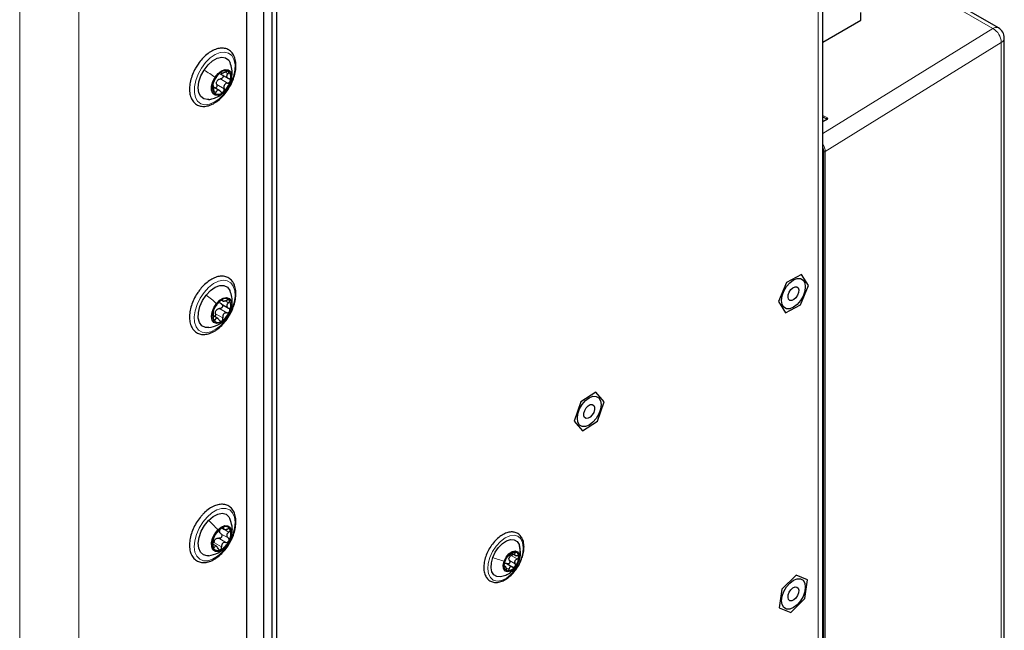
# Paper-space layout 'Blatt2' of a CAD drawing. Header units: millimetres. Extents: x 5 to 418, y 2 to 292.
# Tile 78 of 87: x 285 to 327, y 184 to 210. Entities that reach past the tile are written whole.
import ezdxf

# ---------------------------------------------------------------- set-up
doc = ezdxf.new("R2010")
doc.units = ezdxf.units.MM

psp = doc.layouts.new('Blatt2')

# ---------------------------------------------------------------- linework, layer by layer
at = {"color": 7, "linetype": 'Continuous', "lineweight": 18}
for p, q in [((318.985, 229.648), (318.985, 182.289)), ((284.705, 75.954), (284.705, 218.848)), ((287.25, 218.848), (287.25, 75.954)), ((326.485, 210.055), (320.941, 213.255)), ((319.19, 205.533), (326.485, 210.055)), ((326.85, 209.45), (319.289, 204.763)), ((326.85, 140.308), (326.85, 209.45)), ((293.543, 208.172), (293.65, 208.11)), ((293.168, 207.645), (293.479, 207.465)), ((293.322, 207.884), (293.633, 207.704)), ((293.038, 207.373), (293.138, 207.315)), ((293.645, 207.512), (293.655, 207.513)), ((319.19, 206.318), (319.382, 206.207)), ((319.353, 206.158), (319.19, 206.252)), ((319.382, 206.143), (319.19, 206.036)), ((319.353, 206.14), (319.353, 206.158)), ((319.231, 120.665), (319.231, 204.762)), ((319.289, 204.763), (319.289, 120.665)), ((293.387, 198.399), (293.415, 198.383)), ((293.523, 198.351), (293.671, 198.266)), ((293.289, 198.016), (293.6, 197.836)), ((293.015, 197.582), (293.097, 197.535)), ((293.116, 197.796), (293.427, 197.616)), ((293.582, 197.626), (293.599, 197.635)), ((293.372, 188.593), (293.683, 188.413)), ((293.426, 188.621), (293.467, 188.597)), ((293.249, 188.151), (293.56, 187.971)), ((293.344, 188.346), (293.655, 188.166)), ((293.015, 187.792), (293.062, 187.765)), ((293.062, 187.956), (293.373, 187.776)), ((293.51, 187.746), (293.537, 187.765)), ((305.811, 187.403), (306.059, 187.26)), ((305.909, 187.547), (305.971, 187.511)), ((305.495, 186.947), (305.52, 186.933)), ((305.624, 186.868), (305.714, 186.817)), ((305.734, 187.194), (305.981, 187.051)), ((306.133, 187.168), (306.12, 187.138))]:
    psp.add_line(p, q, dxfattribs=at)
at = {"color": 7, "linetype": 'Continuous', "lineweight": 25}
for p, q in [((319.19, 182.575), (319.19, 229.934)), ((295.524, 215.777), (295.524, 168.99)), ((295.736, 215.655), (295.736, 168.867)), ((326.728, 210.076), (320.941, 213.417)), ((295.17, 212.985), (295.17, 117.45)), ((294.463, 117.041), (294.463, 212.577)), ((294.463, 118.19), (294.463, 211.575)), ((320.824, 210.41), (320.824, 210.737)), ((319.19, 209.467), (320.824, 210.41)), ((326.978, 140.502), (326.978, 209.643)), ((293.319, 208.108), (293.664, 207.909)), ((293.328, 208.161), (293.39, 208.125)), ((293.025, 207.594), (292.994, 207.612)), ((293.299, 207.378), (293.032, 207.532)), ((319.362, 206.145), (319.19, 206.049)), ((317.623, 199.145), (317.28, 198.316)), ((318.268, 199.489), (317.623, 199.145)), ((318.569, 199.005), (318.268, 199.489)), ((318.226, 198.176), (318.569, 199.005)), ((293.359, 198.384), (293.422, 198.347)), ((317.28, 198.316), (317.582, 197.832)), ((293.356, 198.219), (293.67, 198.037)), ((317.582, 197.832), (318.226, 198.176)), ((293.208, 197.593), (293.022, 197.701)), ((309.447, 194.432), (308.803, 194.018)), ((309.801, 194.013), (309.447, 194.432)), ((308.803, 194.018), (308.513, 193.185)), ((309.51, 193.18), (309.801, 194.013)), ((308.513, 193.185), (308.866, 192.766)), ((308.866, 192.766), (309.51, 193.18)), ((293.382, 188.594), (293.475, 188.54)), ((293.148, 187.807), (293.003, 187.891)), ((305.851, 187.489), (305.975, 187.418)), ((305.552, 186.944), (305.504, 186.972)), ((305.628, 187.058), (305.876, 186.915)), ((318.04, 186.559), (317.433, 185.958)), ((318.532, 186.361), (318.04, 186.559)), ((318.416, 185.561), (318.532, 186.361)), ((317.433, 185.958), (317.317, 185.158)), ((317.317, 185.158), (317.809, 184.96)), ((317.809, 184.96), (318.416, 185.561))]:
    psp.add_line(p, q, dxfattribs=at)
at = {"color": 7, "linetype": 'Continuous', "lineweight": 18, "flags": 128}
for points in [[(292.511, 208.353), (292.688, 208.589), (292.887, 208.785), (293.098, 208.93), (293.307, 209.016), (293.503, 209.037), (293.674, 208.992), (293.81, 208.885), (293.904, 208.72), (293.95, 208.508), (293.945, 208.261), (293.889, 207.994), (293.787, 207.721), (293.643, 207.459), (293.466, 207.223), (293.267, 207.027), (293.056, 206.882), (292.847, 206.796), (292.651, 206.775), (292.48, 206.82), (292.344, 206.928), (292.25, 207.092), (292.204, 207.304), (292.209, 207.551), (292.265, 207.819), (292.367, 208.091), (292.511, 208.353)], [(292.625, 198.714), (292.818, 198.925), (293.026, 199.089), (293.237, 199.195), (293.438, 199.239), (293.619, 199.217), (293.768, 199.13), (293.877, 198.984), (293.94, 198.787), (293.952, 198.55), (293.914, 198.288), (293.827, 198.015), (293.696, 197.748), (293.529, 197.501), (293.336, 197.29), (293.128, 197.127), (292.917, 197.02), (292.716, 196.977), (292.535, 196.999), (292.386, 197.086), (292.277, 197.232), (292.214, 197.429), (292.202, 197.665), (292.24, 197.928), (292.327, 198.2), (292.458, 198.468), (292.625, 198.714)], [(292.75, 189.059), (292.954, 189.24), (293.165, 189.367), (293.371, 189.433), (293.56, 189.433), (293.721, 189.368), (293.845, 189.241), (293.924, 189.06), (293.954, 188.836), (293.932, 188.581), (293.862, 188.31), (293.745, 188.039), (293.59, 187.784), (293.405, 187.559), (293.2, 187.378), (292.989, 187.251), (292.783, 187.186), (292.594, 187.185), (292.433, 187.251), (292.309, 187.377), (292.23, 187.558), (292.2, 187.783), (292.222, 188.038), (292.293, 188.309), (292.409, 188.58), (292.564, 188.835), (292.75, 189.059)], [(306.236, 187.263), (306.119, 187.009), (305.964, 186.774), (305.782, 186.576), (305.585, 186.426), (305.387, 186.335), (305.2, 186.31), (305.039, 186.352), (304.914, 186.459), (304.832, 186.622), (304.801, 186.831), (304.822, 187.072), (304.893, 187.329), (305.01, 187.582), (305.165, 187.817), (305.347, 188.016), (305.544, 188.165), (305.743, 188.256), (305.929, 188.281), (306.09, 188.239), (306.216, 188.132), (306.297, 187.969), (306.328, 187.76), (306.307, 187.519), (306.236, 187.263)]]:
    psp.add_lwpolyline(points, dxfattribs=at)
at = {"color": 7, "linetype": 'Continuous', "lineweight": 25, "flags": 128}
for points in [[(292.621, 208.267), (292.791, 208.488), (292.985, 208.663), (293.187, 208.776), (293.379, 208.819), (293.547, 208.788), (293.677, 208.685), (293.738, 208.577)], [(292.822, 206.997), (292.775, 206.994), (292.607, 207.025), (292.477, 207.127), (292.396, 207.293), (292.37, 207.508), (292.401, 207.756), (292.487, 208.016), (292.621, 208.267)], [(293.093, 207.957), (293.224, 208.12), (293.373, 208.237), (293.522, 208.293), (293.653, 208.282), (293.751, 208.205), (293.803, 208.071), (293.803, 207.897), (293.752, 207.703), (293.655, 207.513)], [(293.655, 207.513), (293.524, 207.349), (293.375, 207.233), (293.226, 207.176), (293.095, 207.187), (292.997, 207.265), (292.945, 207.398), (292.945, 207.573), (292.996, 207.767), (293.093, 207.957)], [(318.434, 198.955), (318.409, 198.759), (318.337, 198.553), (318.224, 198.358), (318.082, 198.192), (317.925, 198.073), (317.767, 198.011), (317.625, 198.012), (317.513, 198.077), (317.441, 198.199), (317.416, 198.367), (317.441, 198.563), (317.513, 198.768), (317.625, 198.964), (317.767, 199.129), (317.925, 199.249), (318.082, 199.311), (318.224, 199.309), (318.337, 199.244), (318.409, 199.122), (318.434, 198.955)], [(292.712, 198.597), (292.898, 198.794), (293.098, 198.936), (293.296, 199.011), (293.476, 199.012), (293.625, 198.94), (293.729, 198.801), (293.739, 198.777)], [(317.718, 198.416), (317.692, 198.501), (317.702, 198.611), (317.745, 198.729), (317.816, 198.836), (317.903, 198.916), (317.993, 198.958), (318.074, 198.954), (318.131, 198.906), (318.157, 198.82), (318.148, 198.71), (318.104, 198.593), (318.034, 198.485), (317.947, 198.405), (317.856, 198.363), (317.776, 198.367), (317.718, 198.416)], [(292.83, 197.2), (292.678, 197.203), (292.529, 197.275), (292.426, 197.414), (292.374, 197.61), (292.38, 197.845), (292.443, 198.102), (292.556, 198.36), (292.712, 198.597)], [(293.149, 198.237), (293.29, 198.382), (293.442, 198.472), (293.585, 198.498), (293.702, 198.456), (293.78, 198.352), (293.81, 198.197), (293.786, 198.011), (293.713, 197.816), (293.599, 197.635)], [(293.599, 197.635), (293.458, 197.491), (293.306, 197.4), (293.163, 197.374), (293.046, 197.416), (292.968, 197.521), (292.938, 197.676), (292.962, 197.862), (293.035, 198.057), (293.149, 198.237)], [(308.648, 193.305), (308.672, 193.501), (308.745, 193.707), (308.857, 193.902), (308.999, 194.067), (309.157, 194.187), (309.314, 194.249), (309.456, 194.247), (309.569, 194.182), (309.641, 194.06), (309.666, 193.893), (309.641, 193.697), (309.569, 193.491), (309.456, 193.296), (309.314, 193.131), (309.157, 193.011), (308.999, 192.949), (308.857, 192.951), (308.745, 193.016), (308.672, 193.138), (308.648, 193.305)], [(308.961, 193.339), (308.927, 193.416), (308.928, 193.522), (308.964, 193.639), (309.029, 193.751), (309.113, 193.839), (309.204, 193.89), (309.288, 193.897), (309.352, 193.859), (309.386, 193.781), (309.385, 193.676), (309.349, 193.558), (309.284, 193.447), (309.2, 193.359), (309.109, 193.308), (309.025, 193.3), (308.961, 193.339)], [(292.813, 188.914), (293.008, 189.082), (293.209, 189.188), (293.4, 189.222), (293.564, 189.182), (293.689, 189.072), (293.734, 188.99)], [(292.821, 187.4), (292.754, 187.396), (292.59, 187.436), (292.465, 187.546), (292.39, 187.719), (292.371, 187.939), (292.408, 188.189), (292.5, 188.449), (292.639, 188.697), (292.813, 188.914)], [(293.211, 188.51), (293.359, 188.632), (293.509, 188.694), (293.643, 188.689), (293.744, 188.617), (293.8, 188.488), (293.805, 188.316), (293.758, 188.123), (293.665, 187.932), (293.537, 187.765)], [(293.537, 187.765), (293.389, 187.644), (293.239, 187.582), (293.105, 187.587), (293.004, 187.658), (292.948, 187.788), (292.943, 187.959), (292.99, 188.153), (293.083, 188.344), (293.211, 188.51)], [(305.018, 187.322), (305.123, 187.548), (305.265, 187.752), (305.431, 187.92), (305.607, 188.037), (305.78, 188.094), (305.936, 188.086), (306.062, 188.015), (306.147, 187.885), (306.185, 187.707), (306.173, 187.496), (306.157, 187.418)], [(305.402, 186.508), (305.349, 186.497), (305.193, 186.505), (305.067, 186.576), (304.982, 186.706), (304.944, 186.884), (304.956, 187.095), (305.018, 187.322)], [(305.504, 187.168), (305.592, 187.34), (305.712, 187.483), (305.848, 187.576), (305.979, 187.604), (306.084, 187.564), (306.148, 187.461), (306.16, 187.312), (306.12, 187.138)], [(306.12, 187.138), (306.032, 186.966), (305.912, 186.823), (305.776, 186.73), (305.645, 186.701), (305.54, 186.741), (305.476, 186.844), (305.464, 186.994), (305.504, 187.168)], [(317.416, 185.465), (317.441, 185.661), (317.513, 185.867), (317.625, 186.062), (317.767, 186.228), (317.925, 186.347), (318.082, 186.409), (318.224, 186.408), (318.337, 186.343), (318.409, 186.221), (318.434, 186.053), (318.409, 185.857), (318.337, 185.652), (318.224, 185.456), (318.082, 185.291), (317.925, 185.171), (317.767, 185.109), (317.625, 185.111), (317.513, 185.176), (317.441, 185.298), (317.416, 185.465)], [(317.774, 185.467), (317.717, 185.516), (317.692, 185.603), (317.703, 185.714), (317.747, 185.831), (317.818, 185.938), (317.906, 186.017), (317.996, 186.057), (318.076, 186.052), (318.132, 186.002), (318.157, 185.915), (318.147, 185.805), (318.103, 185.688), (318.031, 185.581), (317.944, 185.502), (317.853, 185.462), (317.774, 185.467)]]:
    psp.add_lwpolyline(points, dxfattribs=at)
at = {"color": 7, "linetype": 'Continuous', "lineweight": 18}
for centre, radius, start, end in [((326.625, 209.851), 0.248, 65.3602, 124.6041), ((326.125, 209.424), 0.726, 2.0018, 60.2671), ((326.739, 209.663), 0.24, 297.475, 355.2816), ((319.414, 206.155), 0.0613, 121.9772, 177.4454), ((319.37, 206.126), 0.0203, 54.6371, 113.9125), ((319.259, 204.816), 0.0609, 242.4446, 299.2876)]:
    psp.add_arc(centre, radius, start, end, dxfattribs=at)
at = {"color": 7, "linetype": 'Continuous', "lineweight": 25}
for centre, radius, start, end in [((326.478, 209.643), 0.5, 360, 60.0027), ((293.884, 207.439), 0.913, 129.3995, 165.0243), ((293.529, 207.936), 0.306, 61.1492, 137.1501), ((293.382, 207.943), 0.393, 337.8098, 41.577), ((293.366, 207.526), 0.393, 157.8098, 221.577), ((293.466, 207.623), 0.335, 141.5284, 152.8954), ((292.864, 208.031), 0.913, 309.3995, 345.0243), ((293.219, 207.533), 0.306, 241.1492, 317.1501), ((293.844, 197.665), 0.867, 123.3903, 160.2928), ((293.529, 198.198), 0.251, 42.7265, 130.2535), ((293.273, 198.134), 0.498, 333.8749, 27.9708), ((293.475, 197.738), 0.498, 153.8749, 207.9708), ((293.398, 197.758), 0.318, 135.9566, 147.7265), ((292.904, 198.208), 0.867, 303.3903, 340.2928), ((293.219, 197.675), 0.251, 222.7265, 310.2535), ((293.778, 187.92), 0.784, 116.4128, 155.9587), ((293.539, 188.431), 0.221, 24.0148, 119.7602), ((293.595, 187.933), 0.615, 150.0868, 196.836), ((293.314, 187.91), 0.287, 129.883, 142.4884), ((293.505, 188.446), 0.224, 166.0108, 180.912), ((293.153, 188.343), 0.615, 330.0868, 16.836), ((293.209, 187.845), 0.221, 204.0148, 299.7602), ((292.97, 188.355), 0.784, 296.4128, 335.9587), ((306.175, 186.941), 0.681, 140.9685, 178.4687), ((306.004, 187.139), 0.426, 95.4013, 147.1955), ((305.95, 187.228), 0.249, 152.7135, 166.7236), ((305.939, 187.372), 0.193, 352.2874, 82.6166), ((305.449, 187.364), 0.681, 320.9685, 358.4687), ((305.685, 186.933), 0.193, 172.2874, 262.6166), ((305.62, 187.166), 0.426, 275.4013, 327.1955)]:
    psp.add_arc(centre, radius, start, end, dxfattribs=at)
at = {"color": 7, "linetype": 'Continuous', "lineweight": 18}
for centre, major_axis, ratio, start_param, end_param in [((319.325, 206.143), (0.04, -0.0012), 0.556803, 0.00851, 0.801667), ((319.325, 206.176), (0.08, -0.0012), 0.567125, 5.506213, 7.077009), ((318.934, 204.966), (-0.251, 0.432), 0.581041, 3.925082, 4.689681), ((318.905, 204.95), (-0.23, 0.398), 0.577908, 3.926308, 4.430945)]:
    psp.add_ellipse(centre, major_axis=major_axis, ratio=ratio, start_param=start_param, end_param=end_param, dxfattribs=at)
at = {"color": 7, "linetype": 'Continuous', "lineweight": 25}
for points, knots in [([(292.248, 206.821), (292.278, 206.8), (292.358, 206.744), (292.514, 206.7), (292.709, 206.703), (292.916, 206.762), (293.128, 206.877), (293.336, 207.043), (293.528, 207.251), (293.696, 207.491), (293.833, 207.753), (293.931, 208.024), (293.986, 208.292), (293.995, 208.547), (293.954, 208.777), (293.862, 208.97), (293.725, 209.113), (293.553, 209.195), (293.362, 209.216), (293.16, 209.181), (292.949, 209.09), (292.738, 208.946), (292.539, 208.754), (292.393, 208.578), (292.326, 208.463), (292.309, 208.432)], [0, 0, 0, 0, 0.025591, 0.068614, 0.111697, 0.156125, 0.202042, 0.248604, 0.295131, 0.341552, 0.387946, 0.434416, 0.481063, 0.528012, 0.575307, 0.622436, 0.668145, 0.711859, 0.754828, 0.798547, 0.843893, 0.89028, 0.936849, 0.983311, 1, 1, 1, 1]), ([(292.309, 208.432), (292.276, 208.379), (292.191, 208.243), (292.092, 208.005), (292.017, 207.735), (291.988, 207.472), (292.006, 207.23), (292.076, 207.02), (292.167, 206.889), (292.233, 206.834), (292.248, 206.821)], [0, 0, 0, 0, 0.091633, 0.234858, 0.378467, 0.522849, 0.668302, 0.814306, 0.957734, 1, 1, 1, 1]), ([(293.805, 207.938), (293.809, 207.957), (293.84, 208.076), (293.828, 208.304), (293.766, 208.492), (293.735, 208.585)], [0, 0, 0, 0, 0.088582, 0.550645, 1, 1, 1, 1]), ([(293.055, 207.8), (293.064, 207.815), (293.078, 207.838), (293.104, 207.882), (293.126, 207.917), (293.149, 207.952), (293.18, 207.996), (293.197, 208.022), (293.209, 208.039)], [0, 0, 0, 0, 0.249194, 0.37433, 0.498925, 0.624004, 0.749757, 1, 1, 1, 1]), ([(293.304, 208.144), (293.295, 208.137), (293.276, 208.121), (293.248, 208.091), (293.225, 208.063), (293.214, 208.047), (293.209, 208.039)], [0, 0, 0, 0, 0.250032, 0.499632, 0.749228, 1, 1, 1, 1]), ([(293.361, 208.158), (293.361, 208.162), (293.361, 208.17), (293.35, 208.171), (293.331, 208.164), (293.313, 208.151), (293.304, 208.144)], [0, 0, 0, 0, 0.249816, 0.499908, 0.75012, 1, 1, 1, 1]), ([(293.418, 208.051), (293.421, 208.048), (293.432, 208.037), (293.44, 208.01), (293.438, 207.975), (293.421, 207.939), (293.394, 207.91), (293.359, 207.89), (293.334, 207.886), (293.322, 207.884)], [0, 0, 0, 0, 0.063226, 0.219056, 0.374749, 0.530561, 0.687196, 0.843282, 1, 1, 1, 1]), ([(293.361, 208.158), (293.361, 208.15), (293.361, 208.138), (293.381, 208.135), (293.405, 208.136), (293.437, 208.144), (293.486, 208.158), (293.525, 208.177), (293.55, 208.189)], [0, 0, 0, 0, 0.249219, 0.374357, 0.498947, 0.62402, 0.749767, 1, 1, 1, 1]), ([(293.677, 208.204), (293.669, 208.208), (293.655, 208.216), (293.622, 208.215), (293.586, 208.206), (293.562, 208.195), (293.55, 208.189)], [0, 0, 0, 0, 0.24999, 0.499611, 0.749127, 1, 1, 1, 1]), ([(293.65, 208.11), (293.632, 208.092), (293.605, 208.065), (293.59, 208.023), (293.589, 207.992), (293.6, 207.962), (293.628, 207.927), (293.662, 207.912), (293.685, 207.902)], [0, 0, 0, 0, 0.24922, 0.374358, 0.498948, 0.624021, 0.749768, 1, 1, 1, 1]), ([(293.65, 208.11), (293.658, 208.119), (293.675, 208.135), (293.688, 208.162), (293.691, 208.188), (293.681, 208.199), (293.677, 208.204)], [0, 0, 0, 0, 0.249853, 0.499901, 0.750114, 1, 1, 1, 1]), ([(293.001, 207.675), (292.999, 207.663), (292.993, 207.64), (292.992, 207.616), (292.995, 207.602), (293, 207.602), (293.003, 207.603)], [0, 0, 0, 0, 0.249858, 0.499467, 0.749011, 1, 1, 1, 1]), ([(293.055, 207.8), (293.051, 207.793), (293.042, 207.779), (293.027, 207.748), (293.012, 207.712), (293.005, 207.687), (293.001, 207.675)], [0, 0, 0, 0, 0.249806, 0.5000545, 0.7503094, 1, 1, 1, 1]), ([(293.038, 207.394), (293.039, 207.422), (293.039, 207.465), (293.034, 207.518), (293.03, 207.553), (293.024, 207.579), (293.016, 207.603), (293.008, 207.603), (293.003, 207.603)], [0, 0, 0, 0, 0.2492203, 0.374358, 0.498948, 0.6240206, 0.749768, 1, 1, 1, 1]), ([(293.168, 207.645), (293.171, 207.632), (293.177, 207.607), (293.173, 207.567), (293.158, 207.531), (293.134, 207.502), (293.114, 207.494), (293.104, 207.49)], [0, 0, 0, 0, 0.201887, 0.402233, 0.603523, 0.804649, 1, 1, 1, 1]), ([(293.168, 207.645), (293.162, 207.666), (293.152, 207.71), (293.163, 207.754), (293.168, 207.776)], [0, 0, 0, 0, 0.5006092, 1, 1, 1, 1]), ([(293.204, 207.832), (293.222, 207.846), (293.257, 207.873), (293.3, 207.88), (293.322, 207.884)], [0, 0, 0, 0, 0.498111, 1, 1, 1, 1]), ([(293.633, 207.704), (293.606, 207.699), (293.566, 207.691), (293.52, 207.659), (293.493, 207.628), (293.475, 207.589), (293.464, 207.533), (293.473, 207.492), (293.479, 207.465)], [0, 0, 0, 0, 0.249194, 0.37433, 0.498925, 0.624004, 0.749757, 1, 1, 1, 1]), ([(293.633, 207.704), (293.645, 207.706), (293.67, 207.711), (293.705, 207.731), (293.733, 207.759), (293.742, 207.783), (293.747, 207.795)], [0, 0, 0, 0, 0.249806, 0.500054, 0.750309, 1, 1, 1, 1]), ([(293.747, 207.795), (293.748, 207.807), (293.752, 207.831), (293.74, 207.863), (293.717, 207.888), (293.696, 207.897), (293.685, 207.902)], [0, 0, 0, 0, 0.249858, 0.499467, 0.749011, 1, 1, 1, 1]), ([(292.814, 206.996), (292.879, 207.007), (293.03, 207.033), (293.26, 207.134), (293.405, 207.251), (293.479, 207.312)], [0, 0, 0, 0, 0.268312, 0.62179, 1, 1, 1, 1]), ([(293.038, 207.394), (293.038, 207.381), (293.038, 207.355), (293.043, 207.317), (293.054, 207.283), (293.066, 207.271), (293.071, 207.265)], [0, 0, 0, 0, 0.249853, 0.499901, 0.750114, 1, 1, 1, 1]), ([(293.071, 207.265), (293.078, 207.262), (293.09, 207.255), (293.11, 207.264), (293.127, 207.284), (293.134, 207.305), (293.138, 207.315)], [0, 0, 0, 0, 0.24999, 0.499611, 0.749127, 1, 1, 1, 1]), ([(293.327, 207.346), (293.31, 207.364), (293.283, 207.391), (293.243, 207.406), (293.213, 207.408), (293.187, 207.398), (293.158, 207.371), (293.146, 207.338), (293.138, 207.315)], [0, 0, 0, 0, 0.249219, 0.374357, 0.498947, 0.62402, 0.749767, 1, 1, 1, 1]), ([(293.327, 207.346), (293.335, 207.337), (293.352, 207.32), (293.382, 207.308), (293.415, 207.307), (293.434, 207.319), (293.444, 207.325)], [0, 0, 0, 0, 0.249816, 0.499908, 0.75012, 1, 1, 1, 1]), ([(293.444, 207.325), (293.452, 207.334), (293.47, 207.35), (293.484, 207.387), (293.488, 207.427), (293.482, 207.452), (293.479, 207.465)], [0, 0, 0, 0, 0.250032, 0.4996317, 0.7492275, 1, 1, 1, 1]), ([(319.366, 206.148), (319.366, 206.148), (319.366, 206.148), (319.364, 206.146), (319.362, 206.145)], [0, 0, 0, 0, 0.438032, 1, 1, 1, 1]), ([(292.145, 197.129), (292.169, 197.101), (292.233, 197.024), (292.371, 196.938), (292.555, 196.896), (292.754, 196.913), (292.963, 196.985), (293.175, 197.111), (293.38, 197.287), (293.568, 197.503), (293.729, 197.749), (293.858, 198.014), (293.947, 198.285), (293.992, 198.551), (293.99, 198.802), (293.938, 199.025), (293.836, 199.208), (293.689, 199.338), (293.512, 199.406), (293.318, 199.415), (293.114, 199.367), (292.902, 199.265), (292.694, 199.108), (292.53, 198.95), (292.449, 198.837), (292.425, 198.802)], [0, 0, 0, 0, 0.025454, 0.069271, 0.112284, 0.15549, 0.200219, 0.246282, 0.292789, 0.339214, 0.385546, 0.431874, 0.478296, 0.524924, 0.571876, 0.619149, 0.666007, 0.711183, 0.754522, 0.797429, 0.841423, 0.887004, 0.933422, 0.979896, 1, 1, 1, 1]), ([(292.425, 198.802), (292.391, 198.759), (292.299, 198.64), (292.179, 198.416), (292.071, 198.147), (292.006, 197.877), (291.987, 197.618), (292.018, 197.382), (292.08, 197.223), (292.132, 197.148), (292.145, 197.129)], [0, 0, 0, 0, 0.081549, 0.225376, 0.369381, 0.513847, 0.659174, 0.805592, 0.952102, 1, 1, 1, 1]), ([(293.795, 198.086), (293.811, 198.16), (293.841, 198.297), (293.82, 198.539), (293.767, 198.693), (293.736, 198.784)], [0, 0, 0, 0, 0.318788, 0.596657, 1, 1, 1, 1]), ([(293.088, 198.071), (293.097, 198.083), (293.11, 198.1), (293.138, 198.138), (293.162, 198.17), (293.189, 198.203), (293.225, 198.246), (293.246, 198.273), (293.261, 198.291)], [0, 0, 0, 0, 0.2491937, 0.3743301, 0.4989253, 0.6240038, 0.7497569, 1, 1, 1, 1]), ([(293.367, 198.389), (293.357, 198.383), (293.338, 198.37), (293.307, 198.343), (293.281, 198.316), (293.267, 198.299), (293.261, 198.291)], [0, 0, 0, 0, 0.250032, 0.499632, 0.749228, 1, 1, 1, 1]), ([(293.363, 198.215), (293.346, 198.225), (293.312, 198.246), (293.296, 198.28), (293.288, 198.297)], [0, 0, 0, 0, 0.500645, 1, 1, 1, 1]), ([(293.415, 198.383), (293.416, 198.388), (293.419, 198.398), (293.41, 198.405), (293.393, 198.403), (293.376, 198.394), (293.367, 198.389)], [0, 0, 0, 0, 0.249816, 0.499908, 0.75012, 1, 1, 1, 1]), ([(293.415, 198.383), (293.412, 198.372), (293.408, 198.356), (293.425, 198.345), (293.446, 198.34), (293.477, 198.341), (293.525, 198.349), (293.565, 198.363), (293.591, 198.372)], [0, 0, 0, 0, 0.249219, 0.374357, 0.498947, 0.62402, 0.749767, 1, 1, 1, 1]), ([(293.713, 198.368), (293.707, 198.374), (293.695, 198.385), (293.664, 198.389), (293.628, 198.386), (293.603, 198.377), (293.591, 198.372)], [0, 0, 0, 0, 0.24999, 0.499611, 0.749127, 1, 1, 1, 1]), ([(293.671, 198.266), (293.65, 198.248), (293.62, 198.222), (293.599, 198.178), (293.593, 198.144), (293.6, 198.11), (293.622, 198.069), (293.654, 198.049), (293.674, 198.035)], [0, 0, 0, 0, 0.24922, 0.374358, 0.498948, 0.624021, 0.749768, 1, 1, 1, 1]), ([(293.671, 198.266), (293.68, 198.274), (293.699, 198.29), (293.717, 198.318), (293.724, 198.346), (293.717, 198.361), (293.713, 198.368)], [0, 0, 0, 0, 0.2498531, 0.4999013, 0.7501145, 1, 1, 1, 1]), ([(293.027, 197.958), (293.023, 197.946), (293.015, 197.922), (293.01, 197.895), (293.009, 197.877), (293.012, 197.874), (293.013, 197.872)], [0, 0, 0, 0, 0.249858, 0.499467, 0.749011, 1, 1, 1, 1]), ([(293.017, 197.642), (293.02, 197.669), (293.024, 197.711), (293.025, 197.766), (293.025, 197.803), (293.024, 197.834), (293.022, 197.863), (293.017, 197.869), (293.013, 197.872)], [0, 0, 0, 0, 0.24922, 0.374358, 0.498948, 0.624021, 0.749768, 1, 1, 1, 1]), ([(293.088, 198.071), (293.084, 198.066), (293.076, 198.055), (293.059, 198.028), (293.042, 197.994), (293.032, 197.97), (293.027, 197.958)], [0, 0, 0, 0, 0.249806, 0.500054, 0.750309, 1, 1, 1, 1]), ([(293.116, 197.796), (293.113, 197.819), (293.107, 197.863), (293.121, 197.906), (293.129, 197.928)], [0, 0, 0, 0, 0.500609, 1, 1, 1, 1]), ([(293.169, 197.979), (293.187, 197.99), (293.225, 198.014), (293.267, 198.015), (293.289, 198.016)], [0, 0, 0, 0, 0.4981106, 1, 1, 1, 1]), ([(293.363, 198.215), (293.373, 198.208), (293.393, 198.196), (293.411, 198.167), (293.418, 198.132), (293.412, 198.094), (293.392, 198.06), (293.362, 198.034), (293.326, 198.018), (293.301, 198.016), (293.289, 198.016)], [0, 0, 0, 0, 0.125234, 0.249503, 0.374346, 0.49908, 0.623909, 0.749397, 0.874445, 1, 1, 1, 1]), ([(293.6, 197.836), (293.612, 197.837), (293.637, 197.838), (293.672, 197.854), (293.703, 197.88), (293.715, 197.903), (293.721, 197.915)], [0, 0, 0, 0, 0.249806, 0.500054, 0.750309, 1, 1, 1, 1]), ([(293.721, 197.915), (293.724, 197.927), (293.73, 197.952), (293.722, 197.987), (293.704, 198.016), (293.684, 198.029), (293.674, 198.035)], [0, 0, 0, 0, 0.249858, 0.499467, 0.749011, 1, 1, 1, 1]), ([(292.822, 197.199), (292.954, 197.229), (293.168, 197.278), (293.427, 197.45), (293.535, 197.565), (293.588, 197.622)], [0, 0, 0, 0, 0.45389, 0.733122, 1, 1, 1, 1]), ([(293.017, 197.642), (293.016, 197.629), (293.013, 197.603), (293.015, 197.564), (293.022, 197.528), (293.03, 197.512), (293.035, 197.505)], [0, 0, 0, 0, 0.249853, 0.499901, 0.750114, 1, 1, 1, 1]), ([(293.035, 197.505), (293.04, 197.499), (293.05, 197.489), (293.068, 197.492), (293.085, 197.507), (293.093, 197.526), (293.097, 197.535)], [0, 0, 0, 0, 0.24999, 0.499611, 0.749127, 1, 1, 1, 1]), ([(293.116, 197.796), (293.118, 197.783), (293.121, 197.757), (293.113, 197.718), (293.098, 197.687), (293.083, 197.674), (293.077, 197.669)], [0, 0, 0, 0, 0.268364, 0.534679, 0.80225, 1, 1, 1, 1]), ([(293.273, 197.524), (293.258, 197.545), (293.236, 197.577), (293.199, 197.6), (293.172, 197.607), (293.147, 197.603), (293.119, 197.584), (293.106, 197.555), (293.097, 197.535)], [0, 0, 0, 0, 0.249219, 0.374357, 0.498947, 0.62402, 0.749767, 1, 1, 1, 1]), ([(293.273, 197.524), (293.28, 197.514), (293.294, 197.495), (293.321, 197.477), (293.352, 197.471), (293.372, 197.479), (293.381, 197.483)], [0, 0, 0, 0, 0.249816, 0.4999076, 0.7501199, 1, 1, 1, 1]), ([(293.381, 197.483), (293.39, 197.49), (293.408, 197.504), (293.424, 197.539), (293.432, 197.577), (293.429, 197.603), (293.427, 197.616)], [0, 0, 0, 0, 0.250032, 0.4996317, 0.7492275, 1, 1, 1, 1]), ([(293.6, 197.836), (293.573, 197.835), (293.534, 197.832), (293.486, 197.806), (293.456, 197.778), (293.435, 197.741), (293.419, 197.687), (293.424, 197.645), (293.427, 197.616)], [0, 0, 0, 0, 0.249194, 0.37433, 0.498925, 0.624004, 0.749757, 1, 1, 1, 1]), ([(292.069, 187.462), (292.086, 187.428), (292.133, 187.333), (292.247, 187.211), (292.416, 187.123), (292.605, 187.097), (292.807, 187.127), (293.017, 187.213), (293.228, 187.353), (293.43, 187.54), (293.612, 187.765), (293.766, 188.017), (293.884, 188.284), (293.963, 188.555), (293.996, 188.819), (293.981, 189.063), (293.917, 189.277), (293.802, 189.448), (293.646, 189.563), (293.464, 189.615), (293.267, 189.609), (293.06, 189.548), (292.849, 189.43), (292.675, 189.296), (292.581, 189.19), (292.551, 189.155)], [0, 0, 0, 0, 0.025212, 0.070448, 0.11414, 0.156982, 0.200419, 0.245471, 0.29164, 0.338049, 0.384355, 0.430585, 0.476841, 0.523212, 0.569823, 0.616775, 0.663951, 0.710408, 0.754955, 0.797974, 0.84093, 0.885264, 0.931059, 0.977465, 1, 1, 1, 1]), ([(292.551, 189.155), (292.518, 189.12), (292.42, 189.018), (292.283, 188.811), (292.147, 188.551), (292.051, 188.279), (291.997, 188.011), (291.991, 187.757), (292.023, 187.577), (292.059, 187.486), (292.069, 187.462)], [0, 0, 0, 0, 0.074571, 0.21936, 0.364078, 0.509041, 0.654573, 0.801061, 0.948615, 1, 1, 1, 1]), ([(293.802, 188.328), (293.811, 188.357), (293.843, 188.466), (293.829, 188.7), (293.768, 188.886), (293.733, 188.992)], [0, 0, 0, 0, 0.132782, 0.504882, 1, 1, 1, 1]), ([(293.43, 188.623), (293.42, 188.618), (293.4, 188.608), (293.368, 188.585), (293.338, 188.559), (293.322, 188.542), (293.315, 188.534)], [0, 0, 0, 0, 0.250032, 0.499632, 0.749228, 1, 1, 1, 1]), ([(293.467, 188.597), (293.47, 188.603), (293.475, 188.616), (293.47, 188.627), (293.455, 188.631), (293.438, 188.625), (293.43, 188.623)], [0, 0, 0, 0, 0.249816, 0.499908, 0.75012, 1, 1, 1, 1]), ([(293.467, 188.597), (293.462, 188.584), (293.454, 188.564), (293.466, 188.545), (293.484, 188.535), (293.512, 188.53), (293.559, 188.529), (293.599, 188.539), (293.626, 188.545)], [0, 0, 0, 0, 0.249219, 0.374357, 0.498947, 0.62402, 0.749767, 1, 1, 1, 1]), ([(293.741, 188.521), (293.737, 188.528), (293.727, 188.542), (293.698, 188.553), (293.663, 188.554), (293.638, 188.548), (293.626, 188.545)], [0, 0, 0, 0, 0.24999, 0.499611, 0.749127, 1, 1, 1, 1]), ([(293.004, 187.897), (293.009, 187.924), (293.016, 187.964), (293.023, 188.019), (293.028, 188.059), (293.031, 188.092), (293.035, 188.127), (293.034, 188.137), (293.033, 188.144)], [0, 0, 0, 0, 0.24922, 0.374358, 0.498948, 0.624021, 0.749768, 1, 1, 1, 1]), ([(293.062, 188.24), (293.057, 188.228), (293.046, 188.205), (293.036, 188.175), (293.031, 188.153), (293.032, 188.147), (293.033, 188.144)], [0, 0, 0, 0, 0.249858, 0.499467, 0.749011, 1, 1, 1, 1]), ([(293.128, 188.339), (293.124, 188.335), (293.116, 188.328), (293.1, 188.305), (293.08, 188.275), (293.068, 188.251), (293.062, 188.24)], [0, 0, 0, 0, 0.249806, 0.500054, 0.750309, 1, 1, 1, 1]), ([(293.128, 188.339), (293.136, 188.347), (293.148, 188.359), (293.177, 188.391), (293.203, 188.418), (293.232, 188.448), (293.272, 188.488), (293.298, 188.516), (293.315, 188.534)], [0, 0, 0, 0, 0.249194, 0.37433, 0.498925, 0.624004, 0.749757, 1, 1, 1, 1]), ([(293.13, 188.13), (293.149, 188.139), (293.187, 188.158), (293.228, 188.153), (293.249, 188.151)], [0, 0, 0, 0, 0.4981106, 1, 1, 1, 1]), ([(293.344, 188.346), (293.353, 188.338), (293.37, 188.323), (293.385, 188.29), (293.388, 188.253), (293.377, 188.215), (293.353, 188.182), (293.321, 188.159), (293.285, 188.148), (293.261, 188.15), (293.249, 188.151)], [0, 0, 0, 0, 0.125234, 0.249503, 0.374346, 0.49908, 0.623909, 0.749397, 0.874445, 1, 1, 1, 1]), ([(293.344, 188.346), (293.329, 188.359), (293.298, 188.385), (293.287, 188.423), (293.282, 188.442)], [0, 0, 0, 0, 0.500645, 1, 1, 1, 1]), ([(293.683, 188.413), (293.661, 188.397), (293.628, 188.372), (293.601, 188.328), (293.59, 188.292), (293.592, 188.255), (293.609, 188.209), (293.637, 188.183), (293.655, 188.166)], [0, 0, 0, 0, 0.24922, 0.374358, 0.498948, 0.624021, 0.749768, 1, 1, 1, 1]), ([(293.686, 188.036), (293.69, 188.048), (293.699, 188.073), (293.696, 188.11), (293.681, 188.143), (293.664, 188.159), (293.655, 188.166)], [0, 0, 0, 0, 0.249858, 0.4994668, 0.7490113, 1, 1, 1, 1]), ([(293.683, 188.413), (293.694, 188.421), (293.715, 188.436), (293.736, 188.464), (293.748, 188.495), (293.743, 188.512), (293.741, 188.521)], [0, 0, 0, 0, 0.249853, 0.499901, 0.750114, 1, 1, 1, 1]), ([(305.863, 188.422), (305.828, 188.421), (305.731, 188.421), (305.564, 188.373), (305.367, 188.265), (305.175, 188.107), (304.997, 187.908), (304.901, 187.752), (304.854, 187.675)], [0, 0, 0, 0, 0.098819, 0.274274, 0.453943, 0.63636, 0.8186, 1, 1, 1, 1]), ([(306.247, 187.25), (306.261, 187.285), (306.311, 187.404), (306.351, 187.608), (306.364, 187.846), (306.325, 188.06), (306.237, 188.236), (306.102, 188.36), (305.969, 188.412), (305.887, 188.42), (305.863, 188.422)], [0, 0, 0, 0, 0.063226, 0.211446, 0.360614, 0.51095, 0.660799, 0.805706, 0.944262, 1, 1, 1, 1]), ([(292.818, 187.4), (292.956, 187.431), (293.158, 187.476), (293.385, 187.621), (293.474, 187.702), (293.515, 187.74)], [0, 0, 0, 0, 0.5339, 0.780567, 1, 1, 1, 1]), ([(293.004, 187.897), (293.002, 187.885), (292.998, 187.86), (292.995, 187.82), (292.998, 187.782), (293.004, 187.764), (293.007, 187.755)], [0, 0, 0, 0, 0.249853, 0.499901, 0.750114, 1, 1, 1, 1]), ([(293.007, 187.755), (293.011, 187.748), (293.018, 187.735), (293.034, 187.732), (293.049, 187.742), (293.058, 187.757), (293.062, 187.765)], [0, 0, 0, 0, 0.24999, 0.499611, 0.749127, 1, 1, 1, 1]), ([(293.062, 187.956), (293.061, 187.979), (293.059, 188.024), (293.077, 188.065), (293.086, 188.085)], [0, 0, 0, 0, 0.500609, 1, 1, 1, 1]), ([(293.221, 187.713), (293.208, 187.737), (293.19, 187.772), (293.158, 187.802), (293.134, 187.816), (293.112, 187.817), (293.085, 187.806), (293.071, 187.782), (293.062, 187.765)], [0, 0, 0, 0, 0.249219, 0.374357, 0.498947, 0.62402, 0.749767, 1, 1, 1, 1]), ([(293.221, 187.713), (293.226, 187.702), (293.237, 187.68), (293.262, 187.658), (293.29, 187.646), (293.309, 187.651), (293.318, 187.653)], [0, 0, 0, 0, 0.249816, 0.499908, 0.75012, 1, 1, 1, 1]), ([(293.318, 187.653), (293.327, 187.658), (293.345, 187.669), (293.364, 187.7), (293.374, 187.737), (293.374, 187.763), (293.373, 187.776)], [0, 0, 0, 0, 0.250032, 0.499632, 0.749228, 1, 1, 1, 1]), ([(293.56, 187.971), (293.534, 187.973), (293.496, 187.976), (293.447, 187.956), (293.415, 187.932), (293.392, 187.899), (293.372, 187.848), (293.373, 187.805), (293.373, 187.776)], [0, 0, 0, 0, 0.249194, 0.37433, 0.498925, 0.624004, 0.749757, 1, 1, 1, 1]), ([(293.56, 187.971), (293.572, 187.97), (293.596, 187.968), (293.632, 187.98), (293.665, 188.002), (293.679, 188.025), (293.686, 188.036)], [0, 0, 0, 0, 0.249806, 0.500054, 0.750309, 1, 1, 1, 1]), ([(306.139, 187.165), (306.154, 187.211), (306.185, 187.307), (306.217, 187.536), (306.186, 187.712), (306.165, 187.832)], [0, 0, 0, 0, 0.221641, 0.469095, 1, 1, 1, 1]), ([(304.854, 187.675), (304.854, 187.674), (304.804, 187.598), (304.734, 187.428), (304.654, 187.177), (304.623, 186.931), (304.639, 186.704), (304.703, 186.516), (304.812, 186.37), (304.957, 186.276), (305.131, 186.241), (305.317, 186.264), (305.512, 186.341), (305.708, 186.473), (305.895, 186.651), (306.059, 186.866), (306.181, 187.071), (306.229, 187.202), (306.247, 187.25)], [0, 0, 0, 0, 0.00018, 0.070034, 0.140051, 0.210424, 0.281334, 0.352574, 0.415473, 0.482378, 0.547384, 0.612731, 0.68053, 0.750195, 0.820264, 0.89018, 0.960009, 1, 1, 1, 1]), ([(305.517, 187.074), (305.523, 187.091), (305.533, 187.118), (305.548, 187.161), (305.559, 187.192), (305.57, 187.222), (305.584, 187.256), (305.59, 187.272), (305.594, 187.283)], [0, 0, 0, 0, 0.249168, 0.374303, 0.498903, 0.623987, 0.749746, 1, 1, 1, 1]), ([(305.646, 187.37), (305.639, 187.361), (305.627, 187.344), (305.611, 187.319), (305.6, 187.297), (305.596, 187.287), (305.594, 187.283)], [0, 0, 0, 0, 0.250033, 0.499632, 0.749228, 1, 1, 1, 1]), ([(305.7, 187.418), (305.698, 187.418), (305.694, 187.419), (305.682, 187.41), (305.665, 187.393), (305.652, 187.378), (305.646, 187.37)], [0, 0, 0, 0, 0.249815, 0.499908, 0.75012, 1, 1, 1, 1]), ([(305.7, 187.418), (305.704, 187.418), (305.71, 187.418), (305.732, 187.43), (305.754, 187.443), (305.78, 187.459), (305.817, 187.483), (305.844, 187.503), (305.862, 187.517)], [0, 0, 0, 0, 0.249199, 0.374336, 0.49893, 0.624007, 0.749759, 1, 1, 1, 1]), ([(305.734, 187.194), (305.726, 187.208), (305.709, 187.236), (305.708, 187.269), (305.708, 187.286)], [0, 0, 0, 0, 0.50155, 1, 1, 1, 1]), ([(305.729, 187.343), (305.74, 187.356), (305.763, 187.382), (305.795, 187.396), (305.811, 187.403)], [0, 0, 0, 0, 0.498459, 1, 1, 1, 1]), ([(305.879, 187.473), (305.879, 187.469), (305.877, 187.457), (305.863, 187.437), (305.84, 187.416), (305.821, 187.407), (305.811, 187.403)], [0, 0, 0, 0, 0.10954, 0.406653, 0.702727, 1, 1, 1, 1]), ([(305.964, 187.563), (305.956, 187.563), (305.942, 187.562), (305.914, 187.551), (305.886, 187.535), (305.87, 187.523), (305.862, 187.517)], [0, 0, 0, 0, 0.249991, 0.499611, 0.749127, 1, 1, 1, 1]), ([(305.971, 187.511), (305.961, 187.498), (305.947, 187.477), (305.947, 187.451), (305.954, 187.433), (305.971, 187.419), (306.003, 187.404), (306.034, 187.402), (306.055, 187.401)], [0, 0, 0, 0, 0.249201, 0.374338, 0.498932, 0.624008, 0.74976, 1, 1, 1, 1]), ([(305.971, 187.511), (305.975, 187.518), (305.984, 187.531), (305.987, 187.547), (305.981, 187.56), (305.97, 187.562), (305.964, 187.563)], [0, 0, 0, 0, 0.249852, 0.499902, 0.750115, 1, 1, 1, 1]), ([(306.13, 187.346), (306.129, 187.354), (306.126, 187.371), (306.109, 187.389), (306.085, 187.399), (306.065, 187.4), (306.055, 187.401)], [0, 0, 0, 0, 0.2498571, 0.4994664, 0.7490114, 1, 1, 1, 1]), ([(306.059, 187.26), (306.068, 187.264), (306.087, 187.273), (306.111, 187.294), (306.127, 187.32), (306.129, 187.337), (306.13, 187.346)], [0, 0, 0, 0, 0.2498071, 0.5000551, 0.7503094, 1, 1, 1, 1]), ([(305.407, 186.515), (305.447, 186.525), (305.555, 186.551), (305.716, 186.637), (305.883, 186.766), (306.036, 186.939), (306.103, 187.085), (306.14, 187.166)], [0, 0, 0, 0, 0.120898, 0.327824, 0.530789, 0.739002, 1, 1, 1, 1]), ([(305.517, 187.074), (305.514, 187.065), (305.508, 187.049), (305.5, 187.019), (305.495, 186.987), (305.494, 186.968), (305.494, 186.959)], [0, 0, 0, 0, 0.249807, 0.500055, 0.750309, 1, 1, 1, 1]), ([(305.494, 186.959), (305.495, 186.952), (305.496, 186.936), (305.502, 186.924), (305.511, 186.922), (305.517, 186.929), (305.52, 186.933)], [0, 0, 0, 0, 0.249857, 0.499466, 0.749011, 1, 1, 1, 1]), ([(305.605, 186.822), (305.6, 186.844), (305.593, 186.877), (305.578, 186.912), (305.565, 186.933), (305.553, 186.944), (305.537, 186.95), (305.527, 186.939), (305.52, 186.933)], [0, 0, 0, 0, 0.249201, 0.374338, 0.498932, 0.624008, 0.74976, 1, 1, 1, 1]), ([(305.543, 187.074), (305.558, 187.075), (305.587, 187.078), (305.614, 187.065), (305.628, 187.058)], [0, 0, 0, 0, 0.498457, 1, 1, 1, 1]), ([(305.734, 187.194), (305.739, 187.185), (305.748, 187.168), (305.753, 187.137), (305.747, 187.106), (305.732, 187.077), (305.709, 187.057), (305.682, 187.046), (305.654, 187.046), (305.637, 187.054), (305.628, 187.058)], [0, 0, 0, 0, 0.125193, 0.249438, 0.374279, 0.499024, 0.623869, 0.749369, 0.87443, 1, 1, 1, 1]), ([(305.876, 186.915), (305.858, 186.923), (305.83, 186.935), (305.792, 186.933), (305.766, 186.923), (305.745, 186.904), (305.723, 186.871), (305.718, 186.838), (305.714, 186.817)], [0, 0, 0, 0, 0.249199, 0.374336, 0.49893, 0.624007, 0.749759, 1, 1, 1, 1]), ([(305.876, 186.915), (305.884, 186.911), (305.901, 186.903), (305.929, 186.903), (305.957, 186.913), (305.971, 186.928), (305.978, 186.936)], [0, 0, 0, 0, 0.249815, 0.499908, 0.75012, 1, 1, 1, 1]), ([(306.059, 187.26), (306.038, 187.25), (306.007, 187.236), (305.977, 187.202), (305.961, 187.173), (305.954, 187.141), (305.956, 187.097), (305.971, 187.069), (305.981, 187.051)], [0, 0, 0, 0, 0.249168, 0.374303, 0.498903, 0.623987, 0.749746, 1, 1, 1, 1]), ([(305.978, 186.936), (305.984, 186.944), (305.995, 186.962), (306, 186.994), (305.996, 187.025), (305.986, 187.042), (305.981, 187.051)], [0, 0, 0, 0, 0.250033, 0.499632, 0.749228, 1, 1, 1, 1]), ([(305.605, 186.822), (305.607, 186.812), (305.611, 186.791), (305.624, 186.766), (305.641, 186.747), (305.654, 186.744), (305.66, 186.742)], [0, 0, 0, 0, 0.249852, 0.499902, 0.750115, 1, 1, 1, 1]), ([(305.66, 186.742), (305.667, 186.743), (305.68, 186.745), (305.697, 186.762), (305.709, 186.786), (305.712, 186.807), (305.714, 186.817)], [0, 0, 0, 0, 0.249991, 0.499611, 0.749127, 1, 1, 1, 1])]:
    psp.add_open_spline(points, degree=3, knots=knots, dxfattribs=at)
at = {"color": 7, "linetype": 'Continuous', "lineweight": 18}
for points in [[(292.621, 208.267), (292.702, 208.215), (292.864, 208.111), (293.017, 208.008), (293.093, 207.957)], [(292.712, 198.597), (292.789, 198.538), (292.941, 198.421), (293.08, 198.299), (293.149, 198.237)], [(292.813, 188.914), (292.884, 188.85), (293.026, 188.721), (293.15, 188.581), (293.211, 188.51)], [(305.018, 187.322), (305.1, 187.292), (305.266, 187.233), (305.425, 187.189), (305.504, 187.168)]]:
    psp.add_open_spline(points, degree=3, dxfattribs=at)

doc.saveas('drawing.dxf')
